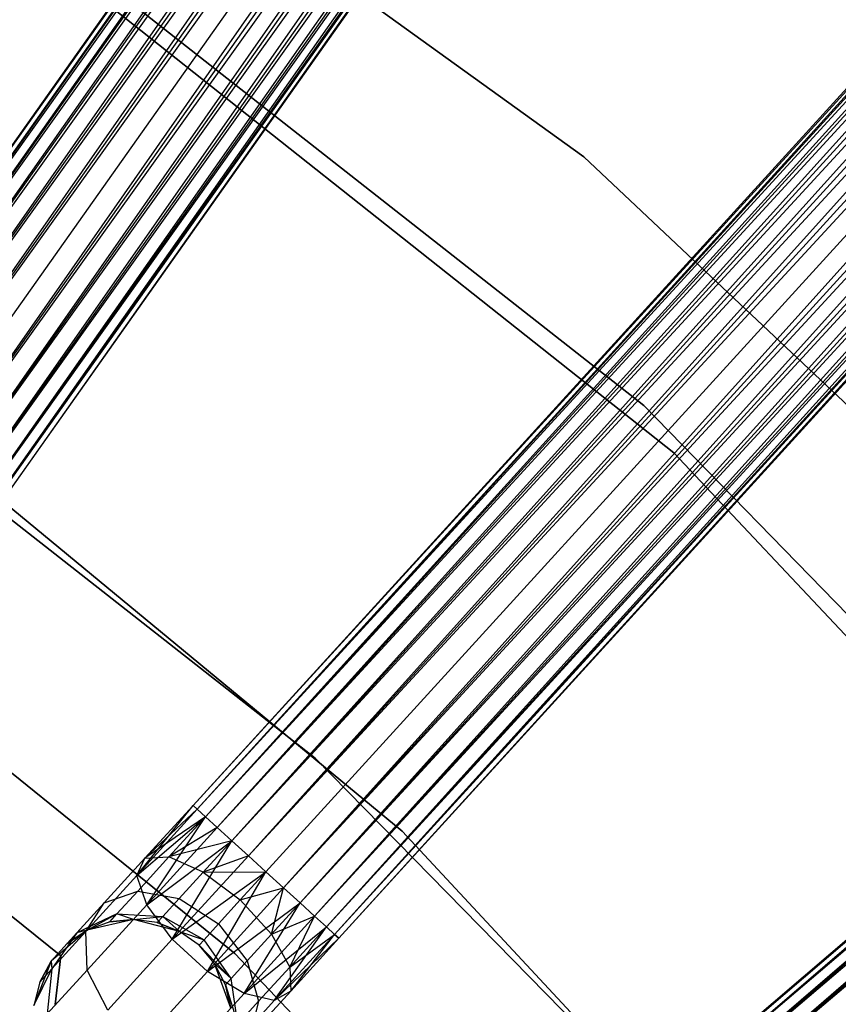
# Model space of a CAD drawing. Extents: x -102 to 101, y -101 to 102.
# Tile 231 of 256: x 26 to 34, y 31 to 40. Entities that reach past the tile are written whole.
import ezdxf

# ---------------------------------------------------------------- set-up
doc = ezdxf.new("R2010")
doc.units = 0
doc.header["$LTSCALE"] = 25.4
doc.layers.get('0').update_dxf_attribs({"linetype": 'CONTINUOUS'})

# ---------------------------------------------------------------- blocks, each defined once
blk = doc.blocks.new('NL2500012268_STL')
at = {"color": 0}
for p, q in [((148.4195, 66.4009, 327.3795), (126.8218, 35.8907, 327.6205)), ((126.8218, 35.8907, 327.3795), (148.4195, 66.4009, 327.3795)), ((148.4195, 66.4009, 327.3795), (126.8218, 35.8907, 327.6205)), ((126.8218, 35.8907, 327.3795), (148.4195, 66.4009, 327.3795)), ((126.8689, 35.8574, 327.1454), (148.4195, 66.4009, 327.3795)), ((126.8689, 35.8574, 327.1454), (148.4195, 66.4009, 327.3795)), ((126.8218, 35.8907, 327.6205), (148.4666, 66.3676, 327.8546)), ((126.8218, 35.8907, 327.6205), (148.4666, 66.3676, 327.8546)), ((126.8689, 35.8574, 327.8546), (148.4666, 66.3676, 327.8546)), ((126.8689, 35.8574, 327.8546), (148.4666, 66.3676, 327.8546)), ((148.5581, 66.3029, 326.9319), (126.8689, 35.8574, 327.1454)), ((148.5581, 66.3029, 326.9319), (126.8689, 35.8574, 327.1454)), ((148.4666, 66.3676, 327.8546), (126.9603, 35.7926, 328.0681)), ((148.4666, 66.3676, 327.8546), (126.9603, 35.7926, 328.0681)), ((126.9603, 35.7926, 326.9319), (148.5581, 66.3029, 326.9319)), ((126.9603, 35.7926, 326.9319), (148.5581, 66.3029, 326.9319)), ((127.0908, 35.7003, 326.7515), (148.5581, 66.3029, 326.9319)), ((127.0908, 35.7003, 326.7515), (148.5581, 66.3029, 326.9319)), ((126.9603, 35.7926, 328.0681), (148.6886, 66.2105, 328.2485)), ((126.9603, 35.7926, 328.0681), (148.6886, 66.2105, 328.2485)), ((127.0908, 35.7003, 328.2485), (148.6886, 66.2105, 328.2485)), ((127.0908, 35.7003, 328.2485), (148.6886, 66.2105, 328.2485)), ((148.6886, 66.2105, 328.2485), (127.2527, 35.5856, 328.3855)), ((148.6886, 66.2105, 328.2485), (127.2527, 35.5856, 328.3855)), ((148.8505, 66.0959, 326.6146), (127.0908, 35.7003, 326.7515)), ((148.8505, 66.0959, 326.6146), (127.0908, 35.7003, 326.7515)), ((127.2527, 35.5856, 326.6146), (148.8505, 66.0959, 326.6146)), ((127.2527, 35.5856, 326.6146), (148.8505, 66.0959, 326.6146)), ((127.4367, 35.4554, 326.5291), (148.8505, 66.0959, 326.6146)), ((127.4367, 35.4554, 326.5291), (148.8505, 66.0959, 326.6146)), ((127.2527, 35.5856, 328.3855), (149.0345, 65.9656, 328.4709)), ((127.2527, 35.5856, 328.3855), (149.0345, 65.9656, 328.4709)), ((127.4367, 35.4554, 328.4709), (149.0345, 65.9656, 328.4709)), ((127.4367, 35.4554, 328.4709), (149.0345, 65.9656, 328.4709)), ((127.4367, 35.4554, 326.5291), (149.2298, 65.8274, 326.5)), ((127.4367, 35.4554, 326.5291), (149.2298, 65.8274, 326.5)), ((127.632, 35.3171, 328.5), (149.2298, 65.8274, 328.5)), ((127.632, 35.3171, 328.5), (149.2298, 65.8274, 328.5)), ((127.632, 35.3171, 326.5), (149.2298, 65.8274, 326.5)), ((127.632, 35.3171, 326.5), (149.2298, 65.8274, 326.5)), ((127.8274, 35.1789, 326.5291), (149.2298, 65.8274, 326.5)), ((127.8274, 35.1789, 326.5291), (149.2298, 65.8274, 326.5)), ((127.8274, 35.1789, 328.4709), (149.4251, 65.6891, 328.4709)), ((127.8274, 35.1789, 328.4709), (149.4251, 65.6891, 328.4709)), ((149.4251, 65.6891, 328.4709), (128.0113, 35.0486, 328.3855)), ((149.4251, 65.6891, 328.4709), (128.0113, 35.0486, 328.3855)), ((149.6091, 65.5589, 326.6146), (127.8274, 35.1789, 326.5291)), ((149.6091, 65.5589, 326.6146), (127.8274, 35.1789, 326.5291)), ((128.0113, 35.0486, 326.6146), (149.6091, 65.5589, 326.6146)), ((128.0113, 35.0486, 326.6146), (149.6091, 65.5589, 326.6146)), ((128.1733, 34.934, 326.7515), (149.6091, 65.5589, 326.6146)), ((128.1733, 34.934, 326.7515), (149.6091, 65.5589, 326.6146)), ((128.0113, 35.0486, 328.3855), (149.771, 65.4442, 328.2485)), ((128.0113, 35.0486, 328.3855), (149.771, 65.4442, 328.2485)), ((128.1733, 34.934, 328.2485), (149.771, 65.4442, 328.2485)), ((128.1733, 34.934, 328.2485), (149.771, 65.4442, 328.2485)), ((149.771, 65.4442, 328.2485), (128.3038, 34.8416, 328.0681)), ((149.771, 65.4442, 328.2485), (128.3038, 34.8416, 328.0681)), ((149.9015, 65.3519, 326.9319), (128.1733, 34.934, 326.7515)), ((149.9015, 65.3519, 326.9319), (128.1733, 34.934, 326.7515)), ((128.3038, 34.8416, 326.9319), (149.9015, 65.3519, 326.9319)), ((128.3038, 34.8416, 326.9319), (149.9015, 65.3519, 326.9319)), ((128.3952, 34.7769, 327.1454), (149.9015, 65.3519, 326.9319)), ((128.3952, 34.7769, 327.1454), (149.9015, 65.3519, 326.9319)), ((128.3038, 34.8416, 328.0681), (149.9929, 65.2871, 327.8546)), ((128.3038, 34.8416, 328.0681), (149.9929, 65.2871, 327.8546)), ((128.3952, 34.7769, 327.8546), (149.9929, 65.2871, 327.8546)), ((128.3952, 34.7769, 327.8546), (149.9929, 65.2871, 327.8546)), ((150.04, 65.2538, 327.3795), (128.3952, 34.7769, 327.1454)), ((150.04, 65.2538, 327.3795), (128.3952, 34.7769, 327.1454)), ((149.9929, 65.2871, 327.8546), (128.4423, 34.7436, 327.6205)), ((149.9929, 65.2871, 327.8546), (128.4423, 34.7436, 327.6205)), ((128.4423, 34.7436, 327.3795), (150.04, 65.2538, 327.3795)), ((128.4423, 34.7436, 327.6205), (150.04, 65.2538, 327.3795)), ((128.4423, 34.7436, 327.6205), (150.04, 65.2538, 327.3795)), ((128.4423, 34.7436, 327.3795), (150.04, 65.2538, 327.3795)), ((156.2332, 60.2726, 327.3795), (131.0499, 32.6477, 327.6205)), ((131.0499, 32.6477, 327.3795), (156.2332, 60.2726, 327.3795)), ((156.2332, 60.2726, 327.3795), (131.0499, 32.6477, 327.6205)), ((131.0499, 32.6477, 327.3795), (156.2332, 60.2726, 327.3795)), ((131.0925, 32.6088, 327.1454), (156.2332, 60.2726, 327.3795)), ((131.0925, 32.6088, 327.1454), (156.2332, 60.2726, 327.3795)), ((131.0499, 32.6477, 327.6205), (156.2759, 60.2337, 327.8546)), ((131.0499, 32.6477, 327.6205), (156.2759, 60.2337, 327.8546)), ((131.0925, 32.6088, 327.8546), (156.2759, 60.2337, 327.8546)), ((131.0925, 32.6088, 327.8546), (156.2759, 60.2337, 327.8546)), ((156.3587, 60.1582, 326.9319), (131.0925, 32.6088, 327.1454)), ((156.3587, 60.1582, 326.9319), (131.0925, 32.6088, 327.1454)), ((156.2759, 60.2337, 327.8546), (131.1753, 32.5334, 328.0681)), ((156.2759, 60.2337, 327.8546), (131.1753, 32.5334, 328.0681)), ((131.1753, 32.5334, 326.9319), (156.3587, 60.1582, 326.9319)), ((131.1753, 32.5334, 326.9319), (156.3587, 60.1582, 326.9319)), ((131.2934, 32.4257, 326.7515), (156.3587, 60.1582, 326.9319)), ((131.2934, 32.4257, 326.7515), (156.3587, 60.1582, 326.9319)), ((131.1753, 32.5334, 328.0681), (156.4768, 60.0505, 328.2485)), ((131.1753, 32.5334, 328.0681), (156.4768, 60.0505, 328.2485)), ((131.2934, 32.4257, 328.2485), (156.4768, 60.0505, 328.2485)), ((131.2934, 32.4257, 328.2485), (156.4768, 60.0505, 328.2485)), ((156.4768, 60.0505, 328.2485), (131.44, 32.292, 328.3855)), ((156.4768, 60.0505, 328.2485), (131.44, 32.292, 328.3855)), ((156.6234, 59.9169, 326.6146), (131.2934, 32.4257, 326.7515)), ((156.6234, 59.9169, 326.6146), (131.2934, 32.4257, 326.7515)), ((131.44, 32.292, 326.6146), (156.6234, 59.9169, 326.6146)), ((131.44, 32.292, 326.6146), (156.6234, 59.9169, 326.6146)), ((131.6066, 32.1402, 326.5291), (156.6234, 59.9169, 326.6146)), ((131.6066, 32.1402, 326.5291), (156.6234, 59.9169, 326.6146)), ((131.44, 32.292, 328.3855), (156.79, 59.765, 328.4709)), ((131.44, 32.292, 328.3855), (156.79, 59.765, 328.4709)), ((131.6066, 32.1402, 328.4709), (156.79, 59.765, 328.4709)), ((131.6066, 32.1402, 328.4709), (156.79, 59.765, 328.4709)), ((131.6066, 32.1402, 326.5291), (156.9669, 59.6038, 326.5)), ((131.6066, 32.1402, 326.5291), (156.9669, 59.6038, 326.5)), ((131.7835, 31.9789, 328.5), (156.9669, 59.6038, 328.5)), ((131.7835, 31.9789, 328.5), (156.9669, 59.6038, 328.5)), ((131.7835, 31.9789, 326.5), (156.9669, 59.6038, 326.5)), ((131.7835, 31.9789, 326.5), (156.9669, 59.6038, 326.5)), ((131.9603, 31.8177, 326.5291), (156.9669, 59.6038, 326.5)), ((131.9603, 31.8177, 326.5291), (156.9669, 59.6038, 326.5)), ((131.9603, 31.8177, 328.4709), (157.1437, 59.4426, 328.4709)), ((131.9603, 31.8177, 328.4709), (157.1437, 59.4426, 328.4709)), ((157.1437, 59.4426, 328.4709), (132.1269, 31.6658, 328.3855)), ((157.1437, 59.4426, 328.4709), (132.1269, 31.6658, 328.3855)), ((157.3103, 59.2907, 326.6146), (131.9603, 31.8177, 326.5291)), ((157.3103, 59.2907, 326.6146), (131.9603, 31.8177, 326.5291)), ((132.1269, 31.6658, 326.6146), (157.3103, 59.2907, 326.6146)), ((132.1269, 31.6658, 326.6146), (157.3103, 59.2907, 326.6146)), ((132.2735, 31.5322, 326.7515), (157.3103, 59.2907, 326.6146)), ((132.2735, 31.5322, 326.7515), (157.3103, 59.2907, 326.6146)), ((132.1269, 31.6658, 328.3855), (157.4569, 59.1571, 328.2485)), ((132.1269, 31.6658, 328.3855), (157.4569, 59.1571, 328.2485)), ((132.2735, 31.5322, 328.2485), (157.4569, 59.1571, 328.2485)), ((132.2735, 31.5322, 328.2485), (157.4569, 59.1571, 328.2485)), ((157.4569, 59.1571, 328.2485), (132.3917, 31.4245, 328.0681)), ((157.4569, 59.1571, 328.2485), (132.3917, 31.4245, 328.0681)), ((157.5751, 59.0494, 326.9319), (132.2735, 31.5322, 326.7515)), ((157.5751, 59.0494, 326.9319), (132.2735, 31.5322, 326.7515)), ((132.3917, 31.4245, 326.9319), (157.5751, 59.0494, 326.9319)), ((132.3917, 31.4245, 326.9319), (157.5751, 59.0494, 326.9319)), ((132.3917, 31.4245, 328.0681), (157.6579, 58.9739, 327.8546)), ((132.3917, 31.4245, 328.0681), (157.6579, 58.9739, 327.8546)), ((132.4745, 31.349, 327.1454), (157.5751, 59.0494, 326.9319)), ((132.4745, 31.349, 327.1454), (157.5751, 59.0494, 326.9319)), ((132.4745, 31.349, 327.8546), (157.6579, 58.9739, 327.8546)), ((132.4745, 31.349, 327.8546), (157.6579, 58.9739, 327.8546)), ((157.6579, 58.9739, 327.8546), (132.5171, 31.3101, 327.6205)), ((157.6579, 58.9739, 327.8546), (132.5171, 31.3101, 327.6205)), ((157.7005, 58.935, 327.3795), (132.4745, 31.349, 327.1454)), ((157.7005, 58.935, 327.3795), (132.4745, 31.349, 327.1454)), ((132.5171, 31.3101, 327.3795), (157.7005, 58.935, 327.3795)), ((132.5171, 31.3101, 327.6205), (157.7005, 58.935, 327.3795)), ((132.5171, 31.3101, 327.6205), (157.7005, 58.935, 327.3795)), ((132.5171, 31.3101, 327.3795), (157.7005, 58.935, 327.3795)), ((163.2346, 53.2305, 327.3795), (134.8473, 28.9097, 327.6205)), ((134.8473, 28.9097, 327.3795), (163.2346, 53.2305, 327.3795)), ((163.2346, 53.2305, 327.3795), (134.8473, 28.9097, 327.6205)), ((134.8473, 28.9097, 327.3795), (163.2346, 53.2305, 327.3795)), ((134.8849, 28.8659, 327.1454), (163.2346, 53.2305, 327.3795)), ((134.8849, 28.8659, 327.1454), (163.2346, 53.2305, 327.3795)), ((134.8473, 28.9097, 327.6205), (163.2722, 53.1867, 327.8546)), ((134.8473, 28.9097, 327.6205), (163.2722, 53.1867, 327.8546)), ((134.8849, 28.8659, 327.8546), (163.2722, 53.1867, 327.8546)), ((134.8849, 28.8659, 327.8546), (163.2722, 53.1867, 327.8546)), ((163.2722, 53.1867, 327.8546), (134.9578, 28.7808, 328.0681)), ((163.2722, 53.1867, 327.8546), (134.9578, 28.7808, 328.0681)), ((163.3451, 53.1016, 326.9319), (134.8849, 28.8659, 327.1454)), ((163.3451, 53.1016, 326.9319), (134.8849, 28.8659, 327.1454)), ((134.9578, 28.7808, 326.9319), (163.3451, 53.1016, 326.9319)), ((134.9578, 28.7808, 326.9319), (163.3451, 53.1016, 326.9319)), ((135.0618, 28.6594, 326.7515), (163.3451, 53.1016, 326.9319)), ((135.0618, 28.6594, 326.7515), (163.3451, 53.1016, 326.9319)), ((134.9578, 28.7808, 328.0681), (163.4491, 52.9802, 328.2485)), ((134.9578, 28.7808, 328.0681), (163.4491, 52.9802, 328.2485)), ((135.0618, 28.6594, 328.2485), (163.4491, 52.9802, 328.2485)), ((135.0618, 28.6594, 328.2485), (163.4491, 52.9802, 328.2485)), ((163.5781, 52.8295, 326.6146), (135.0618, 28.6594, 326.7515)), ((163.5781, 52.8295, 326.6146), (135.0618, 28.6594, 326.7515)), ((134.9824, 39.1731, 26.5), (129.5918, 43.0586, 26.5)), ((129.5918, 43.0586, 20), (134.9824, 39.1731, 20)), ((134.9824, 39.1731, 26.5), (129.5918, 43.0586, 26.5)), ((129.5918, 43.0586, 20), (134.9824, 39.1731, 20)), ((130.4055, 40.7359, 26.5), (135.5882, 36.6724, 26.5)), ((135.5882, 36.6724, 20), (130.4055, 40.7359, 20)), ((135.5882, 36.6724, 20), (130.4055, 40.7359, 20)), ((130.4055, 40.7359, 26.5), (135.5882, 36.6724, 26.5)), ((135.8898, 36.1958, 19), (130.2645, 40.6504, 19)), ((130.2645, 40.6504, 20), (135.8898, 36.1958, 20)), ((130.2645, 40.6504, 20), (135.8898, 36.1958, 20)), ((135.8898, 36.1958, 19), (130.2645, 40.6504, 19)), ((139.8196, 34.6172, 26.5), (134.9824, 39.1731, 26.5)), ((134.9824, 39.1731, 20), (139.8196, 34.6172, 20)), ((134.9824, 39.1731, 26.5), (134.9824, 39.1731, 20)), ((139.8196, 34.6172, 26.5), (134.9824, 39.1731, 26.5)), ((134.9824, 39.1731, 20), (139.8196, 34.6172, 20)), ((134.9824, 39.1731, 26.5), (134.9824, 39.1731, 20)), ((132.2802, 33.1243, 336), (127.7023, 36.7089, 336)), ((127.7023, 36.7089, 328.5), (132.2802, 33.1243, 328.5)), ((132.2802, 33.1243, 336), (127.7023, 36.7089, 336)), ((127.7023, 36.7089, 328.5), (132.2802, 33.1243, 328.5)), ((135.5882, 36.6724, 26.5), (140.183, 31.9544, 26.5)), ((140.183, 31.9544, 20), (135.5882, 36.6724, 20)), ((135.5882, 36.6724, 20), (135.5882, 36.6724, 26.5)), ((135.5882, 36.6724, 20), (135.5882, 36.6724, 26.5)), ((140.183, 31.9544, 20), (135.5882, 36.6724, 20)), ((135.5882, 36.6724, 26.5), (140.183, 31.9544, 26.5)), ((140.8066, 30.9697, 19), (135.8898, 36.1958, 19)), ((135.8898, 36.1958, 20), (140.8066, 30.9697, 20)), ((135.8898, 36.1958, 20), (140.8066, 30.9697, 20)), ((135.8898, 36.1958, 20), (135.8898, 36.1958, 19)), ((140.8066, 30.9697, 19), (135.8898, 36.1958, 19)), ((135.8898, 36.1958, 20), (135.8898, 36.1958, 19)), ((133.1557, 32.3886, 336), (128.6663, 36.0938, 336)), ((128.6663, 36.0938, 337), (133.1557, 32.3886, 337)), ((133.1557, 32.3886, 336), (128.6663, 36.0938, 336)), ((128.6663, 36.0938, 337), (133.1557, 32.3886, 337)), ((127.0609, 34.7203, 336), (131.4716, 31.1563, 336)), ((131.4716, 31.1563, 328.5), (127.0609, 34.7203, 328.5)), ((131.4716, 31.1563, 328.5), (127.0609, 34.7203, 328.5)), ((127.0609, 34.7203, 336), (131.4716, 31.1563, 336)), ((127.2706, 33.1017, 335), (129.7183, 31.1321, 335)), ((129.7183, 31.1321, 333), (127.2706, 33.1017, 333)), ((129.7183, 31.1321, 333), (127.2706, 33.1017, 333)), ((127.2706, 33.1017, 335), (129.7183, 31.1321, 335)), ((136.3511, 28.9728, 336), (132.2802, 33.1243, 336)), ((132.2802, 33.1243, 328.5), (136.3511, 28.9728, 328.5)), ((132.2802, 33.1243, 336), (132.2802, 33.1243, 328.5)), ((136.3511, 28.9728, 336), (132.2802, 33.1243, 336)), ((132.2802, 33.1243, 328.5), (136.3511, 28.9728, 328.5)), ((132.2802, 33.1243, 336), (132.2802, 33.1243, 328.5)), ((130.4854, 31.9429, 327.3246), (131.0499, 32.6477, 327.3795)), ((130.4854, 31.9429, 327.3246), (131.0499, 32.6477, 327.3795)), ((130.4854, 31.9429, 327.3246), (131.0925, 32.6088, 327.1454)), ((130.4854, 31.9429, 327.3246), (131.0925, 32.6088, 327.1454)), ((130.5653, 32.1162, 327.7636), (131.0499, 32.6477, 327.3795)), ((130.5653, 32.1162, 327.7636), (131.0499, 32.6477, 327.6205)), ((130.5653, 32.1162, 327.7636), (131.0499, 32.6477, 327.3795)), ((130.5653, 32.1162, 327.7636), (131.0499, 32.6477, 327.6205)), ((131.0925, 32.6088, 327.8546), (130.5653, 32.1162, 327.7636)), ((131.0925, 32.6088, 327.8546), (130.5653, 32.1162, 327.7636)), ((131.0499, 32.6477, 327.3795), (131.0925, 32.6088, 327.1454)), ((131.0925, 32.6088, 327.8546), (131.0499, 32.6477, 327.6205)), ((131.0925, 32.6088, 327.8546), (131.0499, 32.6477, 327.6205)), ((131.0499, 32.6477, 327.3795), (131.0925, 32.6088, 327.1454)), ((131.0925, 32.6088, 327.1454), (131.1753, 32.5334, 326.9319)), ((131.1753, 32.5334, 328.0681), (131.0925, 32.6088, 327.8546)), ((131.1753, 32.5334, 328.0681), (131.0925, 32.6088, 327.8546)), ((131.0925, 32.6088, 327.1454), (131.1753, 32.5334, 326.9319)), ((130.4854, 31.9429, 327.3246), (131.1753, 32.5334, 326.9319)), ((130.4854, 31.9429, 327.3246), (131.1753, 32.5334, 326.9319)), ((131.1753, 32.5334, 328.0681), (130.5653, 32.1162, 327.7636)), ((131.1753, 32.5334, 328.0681), (130.5653, 32.1162, 327.7636)), ((130.5848, 31.6484, 326.9607), (131.1753, 32.5334, 326.9319)), ((130.5848, 31.6484, 326.9607), (131.1753, 32.5334, 326.9319)), ((130.8061, 32.1284, 328.1771), (131.1753, 32.5334, 328.0681)), ((130.8061, 32.1284, 328.1771), (131.1753, 32.5334, 328.0681)), ((131.1753, 32.5334, 326.9319), (131.2934, 32.4257, 326.7515)), ((131.2934, 32.4257, 328.2485), (131.1753, 32.5334, 328.0681)), ((131.2934, 32.4257, 328.2485), (131.1753, 32.5334, 328.0681)), ((131.1753, 32.5334, 326.9319), (131.2934, 32.4257, 326.7515)), ((130.5848, 31.6484, 326.9607), (131.2934, 32.4257, 326.7515)), ((130.5848, 31.6484, 326.9607), (131.2934, 32.4257, 326.7515)), ((131.2934, 32.4257, 328.2485), (130.8061, 32.1284, 328.1771)), ((131.2934, 32.4257, 328.2485), (130.8061, 32.1284, 328.1771)), ((131.2934, 32.4257, 326.7515), (131.44, 32.292, 326.6146)), ((131.44, 32.292, 328.3855), (131.2934, 32.4257, 328.2485)), ((131.44, 32.292, 328.3855), (131.2934, 32.4257, 328.2485)), ((131.2934, 32.4257, 326.7515), (131.44, 32.292, 326.6146)), ((137.123, 28.1292, 336), (133.1557, 32.3886, 336)), ((133.1557, 32.3886, 336), (133.1557, 32.3886, 337)), ((133.1557, 32.3886, 337), (137.123, 28.1292, 337)), ((133.1557, 32.3886, 336), (133.1557, 32.3886, 337)), ((137.123, 28.1292, 336), (133.1557, 32.3886, 336)), ((133.1557, 32.3886, 337), (137.123, 28.1292, 337)), ((130.5848, 31.6484, 326.9607), (131.44, 32.292, 326.6146)), ((130.5848, 31.6484, 326.9607), (131.44, 32.292, 326.6146)), ((131.44, 32.292, 328.3855), (130.8061, 32.1284, 328.1771)), ((131.44, 32.292, 328.3855), (130.8061, 32.1284, 328.1771)), ((130.8407, 31.3, 326.7552), (131.44, 32.292, 326.6146)), ((130.8407, 31.3, 326.7552), (131.44, 32.292, 326.6146)), ((131.44, 32.292, 328.3855), (131.1527, 31.9768, 328.4703)), ((131.44, 32.292, 328.3855), (131.1527, 31.9768, 328.4703)), ((131.44, 32.292, 326.6146), (131.6066, 32.1402, 326.5291)), ((131.6066, 32.1402, 328.4709), (131.44, 32.292, 328.3855)), ((131.6066, 32.1402, 328.4709), (131.44, 32.292, 328.3855)), ((131.44, 32.292, 326.6146), (131.6066, 32.1402, 326.5291)), ((130.1545, 31.6656, 328.171), (130.5653, 32.1162, 327.7636)), ((130.1545, 31.6656, 328.171), (130.5653, 32.1162, 327.7636)), ((130.4854, 31.9429, 327.3246), (130.5653, 32.1162, 327.7636)), ((130.4854, 31.9429, 327.3246), (130.5653, 32.1162, 327.7636)), ((130.4931, 31.7851, 328.4875), (130.8061, 32.1284, 328.1771)), ((130.4931, 31.7851, 328.4875), (130.8061, 32.1284, 328.1771)), ((130.5653, 32.1162, 327.7636), (130.8061, 32.1284, 328.1771)), ((130.5653, 32.1162, 327.7636), (130.8061, 32.1284, 328.1771)), ((131.1527, 31.9768, 328.4703), (130.8061, 32.1284, 328.1771)), ((131.1527, 31.9768, 328.4703), (130.8061, 32.1284, 328.1771)), ((130.8407, 31.3, 326.7552), (131.6066, 32.1402, 326.5291)), ((130.8407, 31.3, 326.7552), (131.6066, 32.1402, 326.5291)), ((131.6066, 32.1402, 328.4709), (131.1527, 31.9768, 328.4703)), ((131.6066, 32.1402, 328.4709), (131.1527, 31.9768, 328.4703)), ((131.6066, 32.1402, 326.5291), (131.7835, 31.9789, 326.5)), ((131.7835, 31.9789, 328.5), (131.6066, 32.1402, 328.4709)), ((131.7835, 31.9789, 328.5), (131.6066, 32.1402, 328.4709)), ((131.6066, 32.1402, 326.5291), (131.7835, 31.9789, 326.5)), ((129.9708, 31.3784, 327.8351), (130.4854, 31.9429, 327.3246)), ((129.9708, 31.3784, 327.8351), (130.4854, 31.9429, 327.3246)), ((130.5848, 31.6484, 326.9607), (130.4854, 31.9429, 327.3246)), ((130.5848, 31.6484, 326.9607), (130.4854, 31.9429, 327.3246)), ((130.8407, 31.3, 326.7552), (131.7835, 31.9789, 326.5)), ((130.8407, 31.3, 326.7552), (131.7835, 31.9789, 326.5)), ((130.9091, 31.7096, 328.7119), (131.1527, 31.9768, 328.4703)), ((130.9091, 31.7096, 328.7119), (131.1527, 31.9768, 328.4703)), ((131.1527, 31.9768, 328.4703), (131.7835, 31.9789, 328.5)), ((131.1527, 31.9768, 328.4703), (131.7835, 31.9789, 328.5)), ((131.1527, 31.9768, 328.4703), (131.5257, 31.6961, 328.5761)), ((131.1527, 31.9768, 328.4703), (131.5257, 31.6961, 328.5761)), ((131.1944, 30.9775, 326.7552), (131.7835, 31.9789, 326.5)), ((131.1944, 30.9775, 326.7552), (131.7835, 31.9789, 326.5)), ((131.7835, 31.9789, 328.5), (131.5257, 31.6961, 328.5761)), ((131.7835, 31.9789, 328.5), (131.5257, 31.6961, 328.5761)), ((131.9603, 31.8177, 328.4709), (131.7835, 31.9789, 328.5)), ((131.7835, 31.9789, 326.5), (131.9603, 31.8177, 326.5291)), ((131.9603, 31.8177, 328.4709), (131.7835, 31.9789, 328.5)), ((131.7835, 31.9789, 326.5), (131.9603, 31.8177, 326.5291)), ((131.1944, 30.9775, 326.7552), (131.9603, 31.8177, 326.5291)), ((131.1944, 30.9775, 326.7552), (131.9603, 31.8177, 326.5291)), ((131.5257, 31.6961, 328.5761), (131.9603, 31.8177, 328.4709)), ((131.5257, 31.6961, 328.5761), (131.9603, 31.8177, 328.4709)), ((131.8396, 31.3506, 328.4703), (131.9603, 31.8177, 328.4709)), ((131.8396, 31.3506, 328.4703), (131.9603, 31.8177, 328.4709)), ((132.1269, 31.6658, 328.3855), (131.9603, 31.8177, 328.4709)), ((131.9603, 31.8177, 326.5291), (132.1269, 31.6658, 326.6146)), ((131.9603, 31.8177, 326.5291), (132.1269, 31.6658, 326.6146)), ((132.1269, 31.6658, 328.3855), (131.9603, 31.8177, 328.4709)), ((130.1545, 31.6656, 328.171), (130.4931, 31.7851, 328.4875)), ((130.1545, 31.6656, 328.171), (130.4931, 31.7851, 328.4875)), ((130.284, 31.5557, 328.952), (130.4931, 31.7851, 328.4875)), ((130.284, 31.5557, 328.952), (130.4931, 31.7851, 328.4875)), ((130.4931, 31.7851, 328.4875), (130.9091, 31.7096, 328.7119)), ((130.4931, 31.7851, 328.4875), (130.9091, 31.7096, 328.7119)), ((130.7463, 31.5311, 329.0735), (130.9091, 31.7096, 328.7119)), ((130.7463, 31.5311, 329.0735), (130.9091, 31.7096, 328.7119)), ((130.9091, 31.7096, 328.7119), (131.3071, 31.4564, 328.7929)), ((130.9091, 31.7096, 328.7119), (131.3071, 31.4564, 328.7929)), ((129.8801, 31.3645, 328.7808), (130.1545, 31.6656, 328.171)), ((129.8801, 31.3645, 328.7808), (130.1545, 31.6656, 328.171)), ((129.9708, 31.3784, 327.8351), (130.1545, 31.6656, 328.171)), ((129.9708, 31.3784, 327.8351), (130.1545, 31.6656, 328.171)), ((129.9841, 30.9894, 327.5565), (130.5848, 31.6484, 326.9607)), ((129.9841, 30.9894, 327.5565), (130.5848, 31.6484, 326.9607)), ((130.8407, 31.3, 326.7552), (130.5848, 31.6484, 326.9607)), ((130.8407, 31.3, 326.7552), (130.5848, 31.6484, 326.9607)), ((131.1944, 30.9775, 326.7552), (132.1269, 31.6658, 326.6146)), ((131.1944, 30.9775, 326.7552), (132.1269, 31.6658, 326.6146)), ((131.5257, 31.6961, 328.5761), (131.3071, 31.4564, 328.7929)), ((131.5257, 31.6961, 328.5761), (131.3071, 31.4564, 328.7929)), ((131.5257, 31.6961, 328.5761), (131.8396, 31.3506, 328.4703)), ((131.5257, 31.6961, 328.5761), (131.8396, 31.3506, 328.4703)), ((131.5649, 30.7549, 326.9607), (132.1269, 31.6658, 326.6146)), ((131.5649, 30.7549, 326.9607), (132.1269, 31.6658, 326.6146)), ((131.8396, 31.3506, 328.4703), (132.1269, 31.6658, 328.3855)), ((131.8396, 31.3506, 328.4703), (132.1269, 31.6658, 328.3855)), ((132.2735, 31.5322, 328.2485), (132.1269, 31.6658, 328.3855)), ((132.1269, 31.6658, 326.6146), (132.2735, 31.5322, 326.7515)), ((132.1269, 31.6658, 326.6146), (132.2735, 31.5322, 326.7515)), ((132.2735, 31.5322, 328.2485), (132.1269, 31.6658, 328.3855)), ((130.284, 31.5557, 328.952), (129.8801, 31.3645, 328.7808)), ((130.284, 31.5557, 328.952), (129.8801, 31.3645, 328.7808)), ((129.984, 31.3929, 329.5), (130.284, 31.5557, 328.952)), ((129.984, 31.3929, 329.5), (130.284, 31.5557, 328.952)), ((130.2106, 31.4752, 329.5), (130.284, 31.5557, 328.952)), ((130.2106, 31.4752, 329.5), (130.284, 31.5557, 328.952)), ((130.284, 31.5557, 328.952), (130.7463, 31.5311, 329.0735)), ((130.4503, 31.5008, 329.5), (130.284, 31.5557, 328.952)), ((130.4503, 31.5008, 329.5), (130.284, 31.5557, 328.952)), ((130.284, 31.5557, 328.952), (130.7463, 31.5311, 329.0735)), ((130.4503, 31.5008, 329.5), (130.7463, 31.5311, 329.0735)), ((130.4503, 31.5008, 329.5), (130.7463, 31.5311, 329.0735)), ((130.6892, 31.4684, 329.5), (130.7463, 31.5311, 329.0735)), ((130.6892, 31.4684, 329.5), (130.7463, 31.5311, 329.0735)), ((130.9133, 31.3797, 329.5), (130.7463, 31.5311, 329.0735)), ((130.7463, 31.5311, 329.0735), (131.1611, 31.2962, 329.1173)), ((130.7463, 31.5311, 329.0735), (131.1611, 31.2962, 329.1173)), ((130.9133, 31.3797, 329.5), (130.7463, 31.5311, 329.0735)), ((131.5649, 30.7549, 326.9607), (132.2735, 31.5322, 326.7515)), ((131.5649, 30.7549, 326.9607), (132.2735, 31.5322, 326.7515)), ((131.8396, 31.3506, 328.4703), (132.2735, 31.5322, 328.2485)), ((131.8396, 31.3506, 328.4703), (132.2735, 31.5322, 328.2485)), ((132.0225, 31.0195, 328.1771), (132.2735, 31.5322, 328.2485)), ((132.0225, 31.0195, 328.1771), (132.2735, 31.5322, 328.2485)), ((132.3917, 31.4245, 328.0681), (132.2735, 31.5322, 328.2485)), ((132.2735, 31.5322, 326.7515), (132.3917, 31.4245, 326.9319)), ((132.2735, 31.5322, 326.7515), (132.3917, 31.4245, 326.9319)), ((132.3917, 31.4245, 328.0681), (132.2735, 31.5322, 328.2485)), ((130.4503, 31.5008, 335), (129.984, 31.3929, 335)), ((130.4503, 31.5008, 335), (129.984, 31.3929, 335)), ((130.2106, 31.4752, 329.5), (129.984, 31.3929, 335)), ((130.2106, 31.4752, 329.5), (129.984, 31.3929, 329.5)), ((130.2106, 31.4752, 329.5), (129.984, 31.3929, 335)), ((130.2106, 31.4752, 329.5), (129.984, 31.3929, 329.5)), ((130.4503, 31.5008, 329.5), (130.2106, 31.4752, 329.5)), ((130.2106, 31.4752, 329.5), (130.4503, 31.5008, 335)), ((130.2106, 31.4752, 329.5), (130.4503, 31.5008, 335)), ((130.4503, 31.5008, 329.5), (130.2106, 31.4752, 329.5)), ((130.9133, 31.3797, 335), (130.4503, 31.5008, 335)), ((130.6892, 31.4684, 329.5), (130.4503, 31.5008, 335)), ((130.9133, 31.3797, 335), (130.4503, 31.5008, 335)), ((130.6892, 31.4684, 329.5), (130.4503, 31.5008, 329.5)), ((130.4503, 31.5008, 329.5), (130.4503, 31.5008, 335)), ((130.6892, 31.4684, 329.5), (130.4503, 31.5008, 335)), ((130.4503, 31.5008, 329.5), (130.4503, 31.5008, 335)), ((130.6892, 31.4684, 329.5), (130.4503, 31.5008, 329.5)), ((130.9133, 31.3797, 329.5), (130.6892, 31.4684, 329.5)), ((130.6892, 31.4684, 329.5), (130.9133, 31.3797, 335)), ((130.6892, 31.4684, 329.5), (130.9133, 31.3797, 335)), ((130.9133, 31.3797, 329.5), (130.6892, 31.4684, 329.5)), ((131.3071, 31.4564, 328.7929), (131.1611, 31.2962, 329.1173)), ((131.3071, 31.4564, 328.7929), (131.1611, 31.2962, 329.1173)), ((131.3071, 31.4564, 328.7929), (131.596, 31.0834, 328.7119)), ((131.3071, 31.4564, 328.7929), (131.596, 31.0834, 328.7119)), ((131.5649, 30.7549, 326.9607), (132.3917, 31.4245, 326.9319)), ((131.5649, 30.7549, 326.9607), (132.3917, 31.4245, 326.9319)), ((131.8674, 30.6831, 327.3246), (132.3917, 31.4245, 326.9319)), ((131.8674, 30.6831, 327.3246), (132.3917, 31.4245, 326.9319)), ((132.0225, 31.0195, 328.1771), (132.3917, 31.4245, 328.0681)), ((132.0225, 31.0195, 328.1771), (132.3917, 31.4245, 328.0681)), ((132.4745, 31.349, 327.8546), (132.3917, 31.4245, 328.0681)), ((132.3917, 31.4245, 326.9319), (132.4745, 31.349, 327.1454)), ((132.3917, 31.4245, 326.9319), (132.4745, 31.349, 327.1454)), ((132.4745, 31.349, 327.8546), (132.3917, 31.4245, 328.0681)), ((129.984, 31.3929, 335), (129.6213, 31.0806, 335)), ((129.984, 31.3929, 335), (129.6213, 31.0806, 335)), ((129.6213, 31.0806, 329.5), (129.8801, 31.3645, 328.7808)), ((129.6213, 31.0806, 329.5), (129.8801, 31.3645, 328.7808)), ((129.627, 31.0012, 328.5989), (129.9708, 31.3784, 327.8351)), ((129.627, 31.0012, 328.5989), (129.9708, 31.3784, 327.8351)), ((129.8801, 31.3645, 328.7808), (129.627, 31.0012, 328.5989)), ((129.8801, 31.3645, 328.7808), (129.627, 31.0012, 328.5989)), ((129.984, 31.3929, 329.5), (129.7837, 31.2588, 329.5)), ((129.7837, 31.2588, 329.5), (129.984, 31.3929, 335)), ((129.7837, 31.2588, 329.5), (129.984, 31.3929, 335)), ((129.984, 31.3929, 329.5), (129.7837, 31.2588, 329.5)), ((129.7837, 31.2588, 329.5), (129.8801, 31.3645, 328.7808)), ((129.7837, 31.2588, 329.5), (129.8801, 31.3645, 328.7808)), ((129.984, 31.3929, 329.5), (129.8801, 31.3645, 328.7808)), ((129.984, 31.3929, 329.5), (129.8801, 31.3645, 328.7808)), ((129.9841, 30.9894, 327.5565), (129.9708, 31.3784, 327.8351)), ((129.9841, 30.9894, 327.5565), (129.9708, 31.3784, 327.8351)), ((129.984, 31.3929, 329.5), (129.984, 31.3929, 335)), ((129.984, 31.3929, 329.5), (129.984, 31.3929, 335)), ((131.1098, 31.2399, 335), (130.9133, 31.3797, 335)), ((131.1098, 31.2399, 329.5), (130.9133, 31.3797, 329.5)), ((130.9133, 31.3797, 329.5), (130.9133, 31.3797, 335)), ((131.1098, 31.2399, 335), (130.9133, 31.3797, 335)), ((130.9133, 31.3797, 329.5), (130.9133, 31.3797, 335)), ((130.9133, 31.3797, 329.5), (131.1611, 31.2962, 329.1173)), ((130.9133, 31.3797, 329.5), (131.1611, 31.2962, 329.1173)), ((131.1098, 31.2399, 329.5), (130.9133, 31.3797, 329.5)), ((131.596, 31.0834, 328.7119), (131.8396, 31.3506, 328.4703)), ((131.596, 31.0834, 328.7119), (131.8396, 31.3506, 328.4703)), ((131.8396, 31.3506, 328.4703), (132.0225, 31.0195, 328.1771)), ((131.8396, 31.3506, 328.4703), (132.0225, 31.0195, 328.1771)), ((131.8674, 30.6831, 327.3246), (132.4745, 31.349, 327.1454)), ((131.8674, 30.6831, 327.3246), (132.4745, 31.349, 327.1454)), ((132.0225, 31.0195, 328.1771), (132.4745, 31.349, 327.8546)), ((132.0225, 31.0195, 328.1771), (132.4745, 31.349, 327.8546)), ((132.0325, 30.7786, 327.7636), (132.4745, 31.349, 327.8546)), ((132.0325, 30.7786, 327.7636), (132.4745, 31.349, 327.8546)), ((132.5171, 31.3101, 327.6205), (132.4745, 31.349, 327.8546)), ((132.4745, 31.349, 327.1454), (132.5171, 31.3101, 327.3795)), ((132.4745, 31.349, 327.1454), (132.5171, 31.3101, 327.3795)), ((132.5171, 31.3101, 327.6205), (132.4745, 31.349, 327.8546)), ((129.7837, 31.2588, 329.5), (129.6213, 31.0806, 335)), ((129.7837, 31.2588, 329.5), (129.6213, 31.0806, 335)), ((130.1913, 30.5877, 327.3992), (130.8407, 31.3, 326.7552)), ((130.1913, 30.5877, 327.3992), (130.8407, 31.3, 326.7552)), ((131.1944, 30.9775, 326.7552), (130.8407, 31.3, 326.7552)), ((131.1944, 30.9775, 326.7552), (130.8407, 31.3, 326.7552)), ((131.1611, 31.2962, 329.1173), (131.1098, 31.2399, 329.5)), ((131.1611, 31.2962, 329.1173), (131.1098, 31.2399, 329.5)), ((131.2671, 31.0572, 335), (131.1098, 31.2399, 335)), ((131.2671, 31.0572, 329.5), (131.1098, 31.2399, 329.5)), ((131.1098, 31.2399, 329.5), (131.1098, 31.2399, 335)), ((131.2671, 31.0572, 335), (131.1098, 31.2399, 335)), ((131.1098, 31.2399, 329.5), (131.1098, 31.2399, 335)), ((131.1098, 31.2399, 329.5), (131.4332, 30.9049, 329.0735)), ((131.2671, 31.0572, 329.5), (131.1098, 31.2399, 329.5)), ((131.1098, 31.2399, 329.5), (131.4332, 30.9049, 329.0735)), ((131.4332, 30.9049, 329.0735), (131.1611, 31.2962, 329.1173)), ((131.4332, 30.9049, 329.0735), (131.1611, 31.2962, 329.1173)), ((131.8674, 30.6831, 327.3246), (132.5171, 31.3101, 327.3795)), ((131.8674, 30.6831, 327.3246), (132.5171, 31.3101, 327.3795)), ((132.0325, 30.7786, 327.7636), (132.5171, 31.3101, 327.6205)), ((132.0325, 30.7786, 327.7636), (132.5171, 31.3101, 327.3795)), ((132.0325, 30.7786, 327.7636), (132.5171, 31.3101, 327.6205)), ((132.0325, 30.7786, 327.7636), (132.5171, 31.3101, 327.3795)), ((129.7183, 31.1321, 335), (129.663, 30.644, 335)), ((129.663, 30.644, 333), (129.7183, 31.1321, 333)), ((129.663, 30.644, 333), (129.7183, 31.1321, 333)), ((129.7183, 31.1321, 335), (129.663, 30.644, 335)), ((129.7183, 31.1321, 335), (129.7183, 31.1321, 333)), ((129.7183, 31.1321, 335), (129.7183, 31.1321, 333)), ((131.4716, 31.1563, 336), (135.368, 27.0362, 336)), ((135.368, 27.0362, 328.5), (131.4716, 31.1563, 328.5)), ((131.4716, 31.1563, 328.5), (131.4716, 31.1563, 336)), ((131.4716, 31.1563, 328.5), (131.4716, 31.1563, 336)), ((135.368, 27.0362, 328.5), (131.4716, 31.1563, 328.5)), ((131.4716, 31.1563, 336), (135.368, 27.0362, 336)), ((129.6213, 31.0806, 335), (129.4452, 30.6355, 335)), ((129.6213, 31.0806, 335), (129.4452, 30.6355, 335)), ((129.6213, 31.0806, 329.5), (129.5062, 30.8688, 329.5)), ((129.5062, 30.8688, 329.5), (129.6213, 31.0806, 335)), ((129.5062, 30.8688, 329.5), (129.6213, 31.0806, 335)), ((129.6213, 31.0806, 329.5), (129.5062, 30.8688, 329.5)), ((129.6213, 31.0806, 329.5), (129.6213, 31.0806, 335)), ((129.6213, 31.0806, 329.5), (129.6213, 31.0806, 335)), ((129.6213, 31.0806, 329.5), (129.627, 31.0012, 328.5989)), ((129.6213, 31.0806, 329.5), (129.627, 31.0012, 328.5989)), ((131.4304, 30.6073, 335), (131.2671, 31.0572, 335)), ((131.376, 30.8422, 329.5), (131.2671, 31.0572, 335)), ((131.4304, 30.6073, 335), (131.2671, 31.0572, 335)), ((131.376, 30.8422, 329.5), (131.2671, 31.0572, 335)), ((131.376, 30.8422, 329.5), (131.2671, 31.0572, 329.5)), ((131.2671, 31.0572, 329.5), (131.2671, 31.0572, 335)), ((131.2671, 31.0572, 329.5), (131.2671, 31.0572, 335)), ((131.2671, 31.0572, 329.5), (131.4332, 30.9049, 329.0735)), ((131.2671, 31.0572, 329.5), (131.4332, 30.9049, 329.0735)), ((131.376, 30.8422, 329.5), (131.2671, 31.0572, 329.5)), ((131.4332, 30.9049, 329.0735), (131.596, 31.0834, 328.7119)), ((131.4332, 30.9049, 329.0735), (131.596, 31.0834, 328.7119)), ((131.596, 31.0834, 328.7119), (131.7095, 30.6762, 328.4875)), ((131.596, 31.0834, 328.7119), (131.7095, 30.6762, 328.4875)), ((131.7095, 30.6762, 328.4875), (132.0225, 31.0195, 328.1771)), ((131.7095, 30.6762, 328.4875), (132.0225, 31.0195, 328.1771)), ((132.0225, 31.0195, 328.1771), (132.0325, 30.7786, 327.7636)), ((132.0225, 31.0195, 328.1771), (132.0325, 30.7786, 327.7636)), ((129.4452, 30.6355, 329.5), (129.627, 31.0012, 328.5989)), ((129.4452, 30.6355, 329.5), (129.627, 31.0012, 328.5989)), ((129.5062, 30.8688, 329.5), (129.627, 31.0012, 328.5989)), ((129.5062, 30.8688, 329.5), (129.627, 31.0012, 328.5989)), ((129.627, 31.0012, 328.5989), (129.5827, 30.5491, 328.4482)), ((129.627, 31.0012, 328.5989), (129.5827, 30.5491, 328.4482)), ((129.5827, 30.5491, 328.4482), (129.9841, 30.9894, 327.5565)), ((129.5827, 30.5491, 328.4482), (129.9841, 30.9894, 327.5565)), ((130.1913, 30.5877, 327.3992), (129.9841, 30.9894, 327.5565)), ((130.1913, 30.5877, 327.3992), (129.9841, 30.9894, 327.5565)), ((130.545, 30.2652, 327.3992), (131.1944, 30.9775, 326.7552)), ((130.545, 30.2652, 327.3992), (131.1944, 30.9775, 326.7552)), ((131.5649, 30.7549, 326.9607), (131.1944, 30.9775, 326.7552)), ((131.5649, 30.7549, 326.9607), (131.1944, 30.9775, 326.7552)), ((129.5062, 30.8688, 329.5), (129.4452, 30.6355, 335)), ((129.5062, 30.8688, 329.5), (129.4452, 30.6355, 329.5)), ((129.5062, 30.8688, 329.5), (129.4452, 30.6355, 335)), ((129.5062, 30.8688, 329.5), (129.4452, 30.6355, 329.5)), ((131.376, 30.8422, 329.5), (131.4332, 30.9049, 329.0735)), ((131.376, 30.8422, 329.5), (131.4332, 30.9049, 329.0735)), ((131.4304, 30.6073, 329.5), (131.376, 30.8422, 329.5)), ((131.376, 30.8422, 329.5), (131.4304, 30.6073, 335)), ((131.376, 30.8422, 329.5), (131.4304, 30.6073, 335)), ((131.376, 30.8422, 329.5), (131.5004, 30.4468, 328.952)), ((131.4304, 30.6073, 329.5), (131.376, 30.8422, 329.5)), ((131.376, 30.8422, 329.5), (131.5004, 30.4468, 328.952)), ((131.5004, 30.4468, 328.952), (131.4332, 30.9049, 329.0735)), ((131.5004, 30.4468, 328.952), (131.4332, 30.9049, 329.0735)), ((130.9642, 30.0959, 327.5565), (131.5649, 30.7549, 326.9607)), ((130.9642, 30.0959, 327.5565), (131.5649, 30.7549, 326.9607)), ((131.8674, 30.6831, 327.3246), (131.5649, 30.7549, 326.9607)), ((131.8674, 30.6831, 327.3246), (131.5649, 30.7549, 326.9607)), ((131.6218, 30.328, 328.171), (132.0325, 30.7786, 327.7636)), ((131.6218, 30.328, 328.171), (132.0325, 30.7786, 327.7636)), ((132.0325, 30.7786, 327.7636), (131.8674, 30.6831, 327.3246)), ((132.0325, 30.7786, 327.7636), (131.8674, 30.6831, 327.3246)), ((131.3528, 30.1186, 327.8351), (131.8674, 30.6831, 327.3246)), ((131.3528, 30.1186, 327.8351), (131.8674, 30.6831, 327.3246)), ((131.5004, 30.4468, 328.952), (131.7095, 30.6762, 328.4875)), ((131.5004, 30.4468, 328.952), (131.7095, 30.6762, 328.4875)), ((131.7095, 30.6762, 328.4875), (131.6218, 30.328, 328.171)), ((131.7095, 30.6762, 328.4875), (131.6218, 30.328, 328.171))]:
    blk.add_line(p, q, dxfattribs=at)

msp = doc.modelspace()

# ---------------------------------------------------------------- block references
at = {"color": 0}
msp.add_blockref('NL2500012268_STL', (-103.3687, -0.0813, -1716.9276), dxfattribs=at)

doc.saveas('drawing.dxf')
